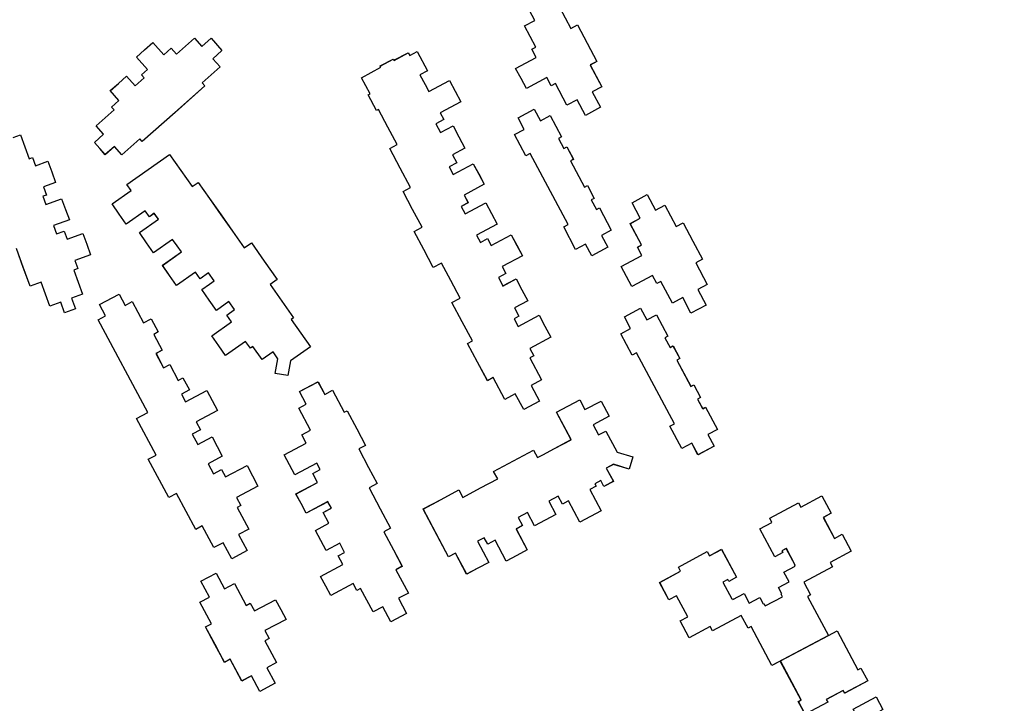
# Model space of a CAD drawing. Header units: inches. Extents: x 480978 to 483416, y 5454526 to 5457823.
# Tile 52 of 53: x 482665 to 482871, y 5456708 to 5456851. Entities that reach past the tile are written whole.
import ezdxf

# ---------------------------------------------------------------- set-up
doc = ezdxf.new("R2010")
doc.units = ezdxf.units.IN
doc.header["$MEASUREMENT"] = 0
for name, color, linetype in [('ubcv_building_records', 10, 'Continuous'), ('ubcv_buildings', 10, 'Continuous'), ('ubcv_subbuildings', 10, 'Continuous')]:
    doc.layers.add(name, color=color, linetype=linetype)

# ---------------------------------------------------------------- blocks, each defined once
blk = doc.blocks.new('ubcv_buildings_cad_ACAD_1_FMEBLOCK23')
at = {"layer": 'ubcv_building_records'}
for points in [[(-0.74, 15.68), (3.63, 7.49), (4.26, 7.83), (5.67, 5.17), (0.85, 2.6), (0.56, 3.13), (-2.99, 1.24), (-2.71, 0.7), (-7.46, -1.83), (-8.87, 0.82), (-8.25, 1.16), (-12.62, 9.35), (-2.58, 14.7)], [(8.25, -1.16), (12.62, -9.35), (10.78, -10.33), (0.74, -15.68), (-3.63, -7.49), (-4.26, -7.83), (-5.67, -5.17), (-0.92, -2.64), (-0.64, -3.18), (2.91, -1.28), (2.63, -0.74), (7.46, 1.83), (8.87, -0.82)]]:
    blk.add_lwpolyline(points, close=True, dxfattribs=at)
blk = doc.blocks.new('ubcv_buildings_cad_ACAD_1_FMEBLOCK63')
at = {"layer": 'ubcv_buildings'}
for points in [[(-2.15, 44.94), (-0.2, 41.28), (-1.81, 40.42), (0.55, 36.01), (2.16, 36.87), (4.05, 33.33), (-0.35, 30.98), (0.13, 30.08), (-5.92, 26.85), (-4.51, 24.2), (-5.14, 23.86), (-0.76, 15.67), (1.07, 16.65), (5.44, 8.46), (6.07, 8.8), (7.49, 6.14), (2.66, 3.57), (2.37, 4.1), (-1.18, 2.21), (-0.89, 1.67), (-5.64, -0.87), (-7.06, 1.79), (-6.43, 2.12), (-10.84, 10.29), (-12.6, 9.36), (-16.97, 17.55), (-17.59, 17.21), (-19.01, 19.87), (-25.06, 16.64), (-25.54, 17.54), (-29.94, 15.19), (-31.83, 18.73), (-30.22, 19.59), (-32.58, 24), (-34.19, 23.14), (-36.14, 26.79), (-31.74, 29.14), (-32.2, 30.01), (-26.15, 33.23), (-25.68, 32.37), (-23.16, 33.72), (-20.04, 27.86), (-21.65, 27), (-21.85, 27.37), (-22.86, 26.83), (-20.99, 23.33), (-20.89, 23.39), (-20.78, 23.18), (-18.41, 24.45), (-17.34, 22.45), (-15.15, 23.61), (-14.45, 22.3), (-14.28, 22.39), (-14, 21.85), (-10.37, 23.79), (-10.65, 24.33), (-10.49, 24.42), (-11.18, 25.73), (-9, 26.9), (-10.07, 28.9), (-7.7, 30.17), (-7.8, 30.37), (-7.7, 30.42), (-9.57, 33.92), (-10.51, 33.42), (-10.31, 33.05), (-11.99, 32.15), (-15.12, 38.01), (-12.6, 39.36), (-13.06, 40.22), (-7.01, 43.45), (-6.55, 42.59)], [(10.06, -0.19), (14.43, -8.38), (12.6, -9.36), (16.97, -17.55), (17.59, -17.21), (19.01, -19.87), (25.06, -16.64), (25.54, -17.54), (29.94, -15.19), (31.83, -18.73), (30.22, -19.59), (32.58, -24), (34.19, -23.14), (36.14, -26.79), (31.74, -29.14), (32.2, -30.01), (26.15, -33.23), (25.68, -32.37), (23.16, -33.72), (20.04, -27.86), (21.72, -26.96), (21.91, -27.33), (22.86, -26.83), (20.99, -23.33), (20.89, -23.39), (20.78, -23.18), (18.41, -24.45), (17.34, -22.45), (15.15, -23.61), (14.45, -22.3), (14.28, -22.39), (14, -21.85), (10.37, -23.79), (10.65, -24.33), (10.49, -24.42), (11.18, -25.73), (9, -26.9), (10.07, -28.9), (7.7, -30.17), (7.8, -30.37), (7.7, -30.42), (9.57, -33.92), (10.58, -33.38), (10.38, -33.01), (11.99, -32.15), (15.12, -38.01), (12.6, -39.36), (13.06, -40.22), (7.01, -43.45), (6.55, -42.59), (2.15, -44.94), (0.2, -41.28), (1.81, -40.42), (-0.55, -36.01), (-2.16, -36.87), (-4.05, -33.33), (0.35, -30.98), (-0.13, -30.08), (5.92, -26.85), (4.51, -24.2), (5.14, -23.86), (0.76, -15.67), (2.56, -14.72), (-1.81, -6.53), (-2.44, -6.86), (-3.86, -4.2), (0.89, -1.67), (1.18, -2.21), (4.73, -0.31), (4.44, 0.23), (9.27, 2.8), (10.69, 0.15)]]:
    blk.add_lwpolyline(points, close=True, dxfattribs=at)
blk = doc.blocks.new('ubcv_buildings_cad_ACAD_1_FMEBLOCK69')
at = {"layer": 'ubcv_buildings'}
for points in [[(102.3, 30.32), (104.68, 25.85), (106.11, 26.61), (108.15, 22.77), (110.19, 18.97), (108.76, 18.21), (111.19, 13.66), (109.2, 12.6), (110.94, 9.34), (107.76, 7.65), (106.02, 10.9), (103.89, 9.76), (101.47, 14.31), (100.61, 13.85), (99.7, 15.55), (95.39, 13.25), (94.26, 15.36), (93.14, 17.47), (97.45, 19.77), (96.53, 21.5), (97.39, 21.95), (95, 26.42), (97.13, 27.56), (95.39, 30.82)], [(-12.21, 3.01), (-10.71, 3.55), (-8.88, -1.46), (-8.16, -1.19), (-7.53, -2.91), (-4.96, -1.97), (-4.15, -4.19), (-3.33, -6.41), (-5.91, -7.35), (-5.28, -9.07), (-6, -9.33), (-5.37, -11.04), (-2.08, -9.84), (-1.27, -12.06), (-0.45, -14.28), (-3.75, -15.48), (-3.12, -17.2), (-1.54, -16.62), (-0.92, -18.34), (2.38, -17.14), (3.19, -19.36), (4, -21.57), (0.71, -22.78), (1.34, -24.5), (0.48, -24.81), (2.31, -29.82), (0.02, -30.66), (0.85, -32.95), (-1.44, -33.79), (-2.27, -31.5), (-4.56, -32.33), (-6.4, -27.32), (-8.68, -28.16), (-10.12, -24.22), (-11.56, -20.29)]]:
    blk.add_lwpolyline(points, dxfattribs=at)
for points in [[(8.92, 8.78), (8.38, 9.38), (9.94, 10.77), (8.11, 12.83), (9.82, 14.36), (11.54, 15.89), (13.37, 13.84), (15.24, 15.5), (14.67, 16.15), (15.92, 17.27), (13.6, 19.87), (15.32, 21.4), (17.04, 22.93), (19.36, 20.33), (20.92, 21.73), (22.03, 20.48), (25.78, 23.83), (27.33, 22.09), (29.26, 23.82), (31.55, 21.25), (29.62, 19.52), (31.17, 17.79), (27.42, 14.44), (27.96, 13.84), (21.7, 8.26), (14.84, 2.14), (14.31, 2.74), (10.56, -0.6), (9.01, 1.13), (7.08, -0.59), (5.93, 0.69), (4.79, 1.97), (6.72, 3.7), (5.17, 5.43)], [(71.54, -12.06), (69.54, -8.31), (71.09, -7.48), (68.94, -3.44), (66.74, 0.69), (68.32, 1.53), (66.36, 5.2), (64.39, 8.89), (63.99, 8.67), (62.24, 11.95), (62.61, 12.15), (60.8, 15.54), (64.87, 17.72), (64.73, 18), (67.48, 19.46), (67.62, 19.19), (70.61, 20.78), (70.92, 20.19), (72.49, 21.03), (74.64, 17), (73.07, 16.16), (74.17, 14.1), (74.94, 12.65), (79.26, 14.95), (80.45, 12.72), (81.64, 10.49), (77.33, 8.19), (78.09, 6.75), (76.42, 5.86), (77.37, 4.07), (80.01, 5.47), (81.25, 3.14), (82.5, 0.8), (79.87, -0.6), (80.78, -2.31), (79.18, -3.16), (80.03, -4.76), (84.26, -2.5), (85.41, -4.65), (86.56, -6.81), (82.33, -9.07), (83.18, -10.66), (81.71, -11.45), (82.53, -12.98), (86.85, -10.67), (88.05, -12.91), (89.24, -15.14), (84.92, -17.45), (85.74, -18.98), (87.2, -18.2), (87.98, -19.65), (92.21, -17.39), (93.39, -19.6), (94.57, -21.82), (90.34, -24.07), (91.11, -25.52), (89.51, -26.38), (90.45, -28.13), (93.23, -26.65), (94.45, -28.94), (95.67, -31.22), (92.89, -32.71), (93.83, -34.46), (92.8, -35), (93.66, -36.61), (98.05, -34.27), (99.28, -36.57), (100.51, -38.88), (96.12, -41.22), (96.95, -42.78), (96.11, -43.23), (98.55, -47.8), (96.36, -48.97), (98.13, -52.29), (94.83, -54.05), (93.06, -50.73), (92.26, -51.16), (90.85, -51.91), (88.41, -47.33), (87.2, -47.98), (85.13, -44.12), (83.05, -40.21), (84.08, -39.66), (81.93, -35.62), (79.77, -31.58), (81.35, -30.73), (81.48, -30.67), (79.52, -27.01), (77.57, -23.34), (77.45, -23.41), (75.86, -24.25), (73.85, -20.49), (71.84, -16.72), (73.42, -15.87), (73.54, -15.81)], [(102.74, 3.13), (102.12, 2.79), (103.22, 0.72), (103.85, 1.06), (105.25, -1.57), (104.63, -1.9), (107.57, -7.41), (108.19, -7.08), (109.62, -9.76), (109, -10.09), (110.07, -12.09), (110.69, -11.76), (113.2, -16.46), (111.17, -17.54), (112.48, -19.98), (109.09, -21.79), (107.78, -19.35), (105.72, -20.45), (103.21, -15.75), (104.13, -15.26), (96.18, -0.38), (95.26, -0.87), (92.88, 3.6), (94.95, 4.7), (93.64, 7.15), (97.03, 8.96), (98.34, 6.51), (100.36, 7.59)], [(28.84, -31.08), (27.31, -28.9), (28.97, -27.73), (29.94, -27.05), (28.75, -25.36), (26.99, -26.6), (26.02, -25.23), (22.03, -28.04), (20.54, -25.92), (19.05, -23.8), (23.04, -21), (22.12, -19.69), (21.2, -18.38), (17.21, -21.18), (15.72, -19.07), (14.23, -16.95), (18.22, -14.14), (17.34, -12.89), (16.34, -13.6), (15.47, -12.35), (11.48, -15.16), (9.99, -13.04), (8.5, -10.92), (12.49, -8.11), (11.61, -6.87), (20.58, -0.55), (22.95, -3.92), (25.32, -7.28), (26.56, -6.4), (28.93, -9.77), (31.34, -13.2), (33.76, -16.63), (36.21, -20.12), (37.71, -19.06), (40.43, -22.93), (43.14, -26.79), (41.65, -27.84), (44.1, -31.33), (46.56, -34.82), (46.06, -35.17), (50.1, -40.91), (45.9, -43.86), (45.37, -46.93), (42.74, -46.47), (43.28, -43.4), (42.26, -41.95), (39.97, -43.56), (38.04, -40.82), (37.5, -41.2), (36.5, -39.79), (32.32, -42.73), (30.86, -40.65), (29.39, -38.57), (33.58, -35.63), (32.59, -34.22), (34.19, -33.09), (33.01, -31.4), (30.37, -33.25)], [(116.4, -26.13), (115.28, -24.02), (119.59, -21.71), (118.67, -19.99), (119.53, -19.53), (117.14, -15.06), (119.28, -13.93), (117.54, -10.67), (120.71, -8.97), (122.45, -12.23), (124.44, -11.17), (126.82, -15.64), (128.25, -14.88), (130.29, -18.71), (132.33, -22.52), (130.9, -23.28), (133.33, -27.83), (131.34, -28.89), (133.08, -32.14), (129.9, -33.84), (128.17, -30.58), (126.03, -31.72), (123.61, -27.17), (122.75, -27.63), (121.84, -25.93), (117.53, -28.24)], [(9.97, -29.82), (11.23, -32.19), (12.73, -31.39), (15.12, -35.86), (16.72, -35), (18.2, -37.77), (17.24, -38.28), (19.02, -41.62), (17.71, -42.32), (19.29, -45.28), (20.6, -44.58), (22.39, -47.93), (23.36, -47.42), (24.71, -49.94), (23.06, -50.82), (23.91, -52.42), (28.39, -50.03), (30.63, -54.23), (26.16, -56.62), (27.04, -58.27), (25.32, -59.18), (26.49, -61.37), (29.46, -59.79), (31.61, -63.82), (28.64, -65.41), (29.76, -67.51), (31.48, -66.6), (32.32, -68.17), (36.8, -65.79), (39.1, -70.11), (34.63, -72.49), (35.5, -74.13), (34.71, -74.55), (37.15, -79.12), (35.04, -80.24), (36.85, -83.63), (33.61, -85.36), (31.8, -81.97), (29.87, -83), (27.43, -78.44), (26.05, -79.17), (22.03, -71.64), (20.4, -72.51), (16.1, -64.45), (17.73, -63.58), (13.64, -55.92), (15.99, -54.66), (5.6, -35.2), (7.14, -34.37), (5.88, -32)], [(129.86, -49.17), (130.48, -48.84), (131.91, -51.52), (131.29, -51.85), (132.35, -53.85), (132.98, -53.52), (135.48, -58.22), (133.46, -59.3), (134.76, -61.74), (131.37, -63.55), (130.07, -61.11), (128.01, -62.21), (125.5, -57.51), (126.42, -57.02), (118.47, -42.14), (117.55, -42.63), (115.17, -38.16), (117.24, -37.06), (115.93, -34.61), (119.32, -32.8), (120.63, -35.25), (122.65, -34.17), (125.03, -38.63), (124.41, -38.97), (125.51, -41.04), (126.13, -40.7), (127.54, -43.33), (126.92, -43.66)], [(64.73, -74.84), (66.9, -78.89), (65.46, -79.65), (67.5, -83.47), (69.34, -86.91), (68.02, -87.62), (70.64, -92.52), (68.58, -93.61), (70.27, -96.78), (66.95, -98.55), (65.26, -95.38), (63.24, -96.47), (60.62, -91.57), (59.81, -92), (59.04, -90.55), (54.36, -93.04), (53.3, -91.05), (52.23, -89.05), (56.91, -86.56), (55.94, -84.74), (57.28, -84.02), (56.25, -82.09), (53.39, -83.61), (52.26, -81.49), (51.13, -79.37), (53.98, -77.85), (52.79, -75.61), (54.48, -74.7), (53.76, -73.35), (49.21, -75.78), (48.13, -73.76), (47.06, -71.74), (51.61, -69.31), (50.61, -67.44), (52.14, -66.62), (51.42, -65.27), (46.85, -67.71), (45.73, -65.61), (44.61, -63.51), (49.18, -61.07), (48.27, -59.36), (50.13, -58.37), (47.67, -53.76), (49.24, -52.92), (47.83, -50.27), (51.68, -48.21), (53.1, -50.87), (54.73, -49.99), (57.19, -54.6), (57.79, -54.29), (59.82, -58.09), (61.66, -61.55), (60.23, -62.31), (62.3, -66.2), (64.1, -69.57), (62.41, -70.48)], [(95.64, -75.64), (93.69, -76.69), (94.58, -78.36), (93.22, -79.08), (95.56, -83.47), (93.36, -84.64), (91.15, -85.82), (88.81, -81.43), (87.29, -82.25), (86.57, -80.91), (85.16, -81.66), (87.52, -86.09), (85.19, -87.33), (82.86, -88.57), (80.5, -84.15), (79.09, -84.9), (73.74, -74.89), (77.49, -72.89), (81.23, -70.9), (82.07, -72.48), (85.8, -70.49), (89.37, -68.59), (88.52, -67.01), (92.7, -64.77), (96.88, -62.54), (97.73, -64.12), (98.86, -63.52), (101.26, -62.24), (104.79, -60.35), (101.73, -54.61), (106.6, -52.01), (107.68, -54.04), (111.04, -52.25), (112.74, -55.44), (109.38, -57.23), (110.52, -59.37), (112.05, -58.55), (114.41, -62.98), (117.7, -63.98), (116.93, -66.52), (113.64, -65.52), (112.15, -66.32), (113.63, -69.09), (111.65, -70.15), (111.01, -68.94), (109.74, -69.62), (110, -70.1), (108.71, -70.79), (111.1, -75.26), (108.85, -76.46), (106.61, -77.66), (104.22, -73.19), (104.06, -73.27), (102.93, -73.87), (102.05, -72.22), (100.1, -73.26), (101.58, -76.03), (99.35, -77.22), (97.12, -78.41)], [(39.5, -113.13), (37.76, -109.87), (35.71, -110.96), (33.27, -106.4), (32.06, -107.04), (30.08, -103.34), (28.1, -99.63), (29.32, -98.98), (26.89, -94.43), (28.91, -93.35), (27.15, -90.05), (30.33, -88.36), (32.09, -91.65), (34.17, -90.54), (36.6, -95.1), (37.49, -94.62), (38.37, -96.28), (42.79, -93.92), (43.89, -95.98), (44.98, -98.03), (40.57, -100.39), (41.45, -102.03), (40.56, -102.51), (42.99, -107.08), (40.96, -108.17), (42.69, -111.43)]]:
    blk.add_lwpolyline(points, close=True, dxfattribs=at)

msp = doc.modelspace()

# ---------------------------------------------------------------- linework, layer by layer
at = {"layer": 'ubcv_building_records'}
for points in [[(482778.16, 5456853.81), (482780.54, 5456849.35), (482781.97, 5456850.1), (482784.01, 5456846.27), (482786.05, 5456842.46), (482784.62, 5456841.7), (482787.05, 5456837.16), (482785.06, 5456836.09), (482786.8, 5456832.84), (482783.62, 5456831.14), (482781.89, 5456834.4), (482779.75, 5456833.26), (482777.33, 5456837.81), (482776.47, 5456837.35), (482775.56, 5456839.05), (482771.25, 5456836.75), (482770.12, 5456838.86), (482769, 5456840.96), (482773.31, 5456843.27), (482772.39, 5456844.99), (482773.25, 5456845.45), (482770.86, 5456849.92), (482772.99, 5456851.06), (482771.26, 5456854.32)], [(482663.65, 5456826.5), (482665.15, 5456827.05), (482666.98, 5456822.04), (482667.7, 5456822.3), (482668.33, 5456820.59), (482670.9, 5456821.53), (482671.72, 5456819.31), (482672.53, 5456817.09), (482669.95, 5456816.15), (482670.58, 5456814.43), (482669.86, 5456814.17), (482670.49, 5456812.45), (482673.78, 5456813.66), (482674.6, 5456811.44), (482675.41, 5456809.22), (482672.11, 5456808.02), (482672.74, 5456806.3), (482674.32, 5456806.87), (482674.95, 5456805.16), (482678.24, 5456806.36), (482679.05, 5456804.14), (482679.86, 5456801.92), (482676.57, 5456800.72), (482677.2, 5456799), (482676.34, 5456798.69), (482678.17, 5456793.68), (482675.88, 5456792.84), (482676.71, 5456790.55), (482674.42, 5456789.71), (482673.59, 5456792), (482671.3, 5456791.16), (482669.46, 5456796.17), (482667.18, 5456795.34), (482665.74, 5456799.27), (482664.3, 5456803.21)]]:
    msp.add_lwpolyline(points, dxfattribs=at)
for points in [[(482684.78, 5456832.27), (482684.24, 5456832.88), (482685.8, 5456834.27), (482683.97, 5456836.32), (482685.69, 5456837.86), (482687.4, 5456839.39), (482689.24, 5456837.33), (482691.1, 5456839), (482690.53, 5456839.64), (482691.79, 5456840.77), (482689.46, 5456843.37), (482691.18, 5456844.9), (482692.9, 5456846.43), (482695.22, 5456843.83), (482696.78, 5456845.22), (482697.89, 5456843.98), (482701.64, 5456847.32), (482703.19, 5456845.59), (482705.12, 5456847.31), (482707.41, 5456844.75), (482705.48, 5456843.02), (482707.03, 5456841.29), (482703.28, 5456837.94), (482703.82, 5456837.34), (482697.57, 5456831.76), (482690.7, 5456825.63), (482690.17, 5456826.24), (482686.42, 5456822.89), (482684.87, 5456824.63), (482682.94, 5456822.9), (482681.79, 5456824.19), (482680.65, 5456825.47), (482682.58, 5456827.19), (482681.03, 5456828.93)], [(482747.4, 5456811.44), (482745.4, 5456815.19), (482746.96, 5456816.02), (482744.8, 5456820.06), (482742.6, 5456824.19), (482744.18, 5456825.03), (482742.22, 5456828.7), (482740.26, 5456832.38), (482739.85, 5456832.17), (482738.1, 5456835.45), (482738.47, 5456835.64), (482736.66, 5456839.04), (482740.74, 5456841.22), (482740.59, 5456841.49), (482743.34, 5456842.96), (482743.49, 5456842.68), (482746.47, 5456844.28), (482746.78, 5456843.68), (482748.36, 5456844.52), (482750.5, 5456840.5), (482748.93, 5456839.66), (482750.03, 5456837.6), (482750.81, 5456836.15), (482755.12, 5456838.45), (482756.31, 5456836.22), (482757.5, 5456833.99), (482753.19, 5456831.69), (482753.95, 5456830.25), (482752.28, 5456829.36), (482753.24, 5456827.57), (482755.87, 5456828.97), (482757.11, 5456826.64), (482758.36, 5456824.3), (482755.73, 5456822.9), (482756.64, 5456821.19), (482755.04, 5456820.33), (482755.89, 5456818.74), (482760.12, 5456821), (482761.27, 5456818.84), (482762.42, 5456816.69), (482758.19, 5456814.43), (482759.04, 5456812.83), (482757.58, 5456812.05), (482758.39, 5456810.52), (482762.71, 5456812.83), (482763.91, 5456810.59), (482765.1, 5456808.35), (482760.78, 5456806.05), (482761.6, 5456804.51), (482763.07, 5456805.3), (482763.84, 5456803.85), (482768.07, 5456806.1), (482769.25, 5456803.89), (482770.43, 5456801.68), (482766.2, 5456799.42), (482766.97, 5456797.97), (482765.37, 5456797.12), (482766.31, 5456795.36), (482769.09, 5456796.85), (482770.31, 5456794.56), (482771.53, 5456792.28), (482768.75, 5456790.79), (482769.69, 5456789.04), (482768.67, 5456788.49), (482769.52, 5456786.89), (482773.91, 5456789.23), (482775.14, 5456786.92), (482776.37, 5456784.62), (482771.98, 5456782.28), (482772.81, 5456780.72), (482771.97, 5456780.27), (482774.41, 5456775.7), (482772.22, 5456774.53), (482773.99, 5456771.21), (482770.69, 5456769.45), (482768.92, 5456772.77), (482768.12, 5456772.34), (482766.71, 5456771.59), (482764.27, 5456776.16), (482763.06, 5456775.51), (482761, 5456779.37), (482758.91, 5456783.28), (482759.95, 5456783.84), (482757.79, 5456787.88), (482755.63, 5456791.92), (482757.22, 5456792.77), (482757.34, 5456792.83), (482755.38, 5456796.49), (482753.43, 5456800.15), (482753.31, 5456800.09), (482751.72, 5456799.24), (482749.71, 5456803.01), (482747.7, 5456806.78), (482749.28, 5456807.63), (482749.4, 5456807.69)], [(482778.6, 5456826.62), (482777.98, 5456826.29), (482779.09, 5456824.22), (482779.71, 5456824.55), (482781.11, 5456821.92), (482780.49, 5456821.59), (482783.43, 5456816.08), (482784.05, 5456816.42), (482785.48, 5456813.74), (482784.86, 5456813.41), (482785.93, 5456811.4), (482786.55, 5456811.74), (482789.06, 5456807.04), (482787.03, 5456805.96), (482788.34, 5456803.52), (482784.95, 5456801.71), (482783.64, 5456804.15), (482781.58, 5456803.05), (482779.07, 5456807.74), (482779.99, 5456808.23), (482772.04, 5456823.12), (482771.13, 5456822.63), (482768.74, 5456827.1), (482770.81, 5456828.2), (482769.5, 5456830.65), (482772.89, 5456832.46), (482774.2, 5456830.01), (482776.22, 5456831.09)], [(482704.7, 5456792.42), (482703.17, 5456794.6), (482704.83, 5456795.76), (482705.8, 5456796.45), (482704.62, 5456798.14), (482702.85, 5456796.89), (482701.88, 5456798.26), (482697.9, 5456795.46), (482696.41, 5456797.58), (482694.91, 5456799.69), (482698.9, 5456802.5), (482697.98, 5456803.81), (482697.06, 5456805.12), (482693.07, 5456802.31), (482691.58, 5456804.43), (482690.09, 5456806.55), (482694.08, 5456809.36), (482693.2, 5456810.6), (482692.21, 5456809.9), (482691.33, 5456811.15), (482687.34, 5456808.34), (482685.85, 5456810.46), (482684.36, 5456812.58), (482688.35, 5456815.39), (482687.47, 5456816.63), (482696.44, 5456822.95), (482698.81, 5456819.58), (482701.18, 5456816.22), (482702.43, 5456817.09), (482704.79, 5456813.73), (482707.21, 5456810.3), (482709.62, 5456806.87), (482712.07, 5456803.38), (482713.57, 5456804.43), (482716.29, 5456800.57), (482719.01, 5456796.71), (482717.51, 5456795.65), (482719.97, 5456792.16), (482722.42, 5456788.67), (482721.92, 5456788.32), (482725.96, 5456782.59), (482721.76, 5456779.64), (482721.23, 5456776.57), (482718.6, 5456777.03), (482719.14, 5456780.1), (482718.12, 5456781.55), (482715.83, 5456779.94), (482713.9, 5456782.68), (482713.36, 5456782.3), (482712.37, 5456783.71), (482708.18, 5456780.76), (482706.72, 5456782.84), (482705.26, 5456784.92), (482709.44, 5456787.87), (482708.45, 5456789.28), (482710.05, 5456790.41), (482708.87, 5456792.09), (482706.24, 5456790.24)], [(482792.26, 5456797.37), (482791.14, 5456799.48), (482795.45, 5456801.78), (482794.53, 5456803.51), (482795.39, 5456803.97), (482793.01, 5456808.43), (482795.14, 5456809.57), (482793.4, 5456812.83), (482796.57, 5456814.53), (482798.31, 5456811.27), (482800.3, 5456812.33), (482802.69, 5456807.86), (482804.11, 5456808.62), (482806.16, 5456804.79), (482808.19, 5456800.98), (482806.76, 5456800.22), (482809.19, 5456795.67), (482807.2, 5456794.61), (482808.94, 5456791.35), (482805.76, 5456789.66), (482804.03, 5456792.92), (482801.9, 5456791.78), (482799.47, 5456796.32), (482798.61, 5456795.87), (482797.71, 5456797.57), (482793.39, 5456795.26)], [(482685.83, 5456793.68), (482687.09, 5456791.31), (482688.59, 5456792.11), (482690.98, 5456787.64), (482692.58, 5456788.5), (482694.06, 5456785.73), (482693.1, 5456785.22), (482694.89, 5456781.88), (482693.58, 5456781.18), (482695.15, 5456778.22), (482696.46, 5456778.92), (482698.25, 5456775.56), (482699.22, 5456776.08), (482700.57, 5456773.56), (482698.92, 5456772.68), (482699.77, 5456771.08), (482704.25, 5456773.47), (482706.49, 5456769.27), (482702.02, 5456766.88), (482702.9, 5456765.23), (482701.18, 5456764.31), (482702.35, 5456762.13), (482705.32, 5456763.71), (482707.47, 5456759.68), (482704.5, 5456758.09), (482705.62, 5456755.98), (482707.34, 5456756.9), (482708.18, 5456755.32), (482712.66, 5456757.71), (482714.96, 5456753.39), (482710.49, 5456751), (482711.36, 5456749.37), (482710.57, 5456748.95), (482713.01, 5456744.38), (482710.9, 5456743.26), (482712.71, 5456739.87), (482709.47, 5456738.13), (482707.66, 5456741.53), (482705.73, 5456740.5), (482703.29, 5456745.06), (482701.91, 5456744.33), (482697.89, 5456751.86), (482696.26, 5456750.99), (482691.96, 5456759.05), (482693.59, 5456759.92), (482689.5, 5456767.58), (482691.85, 5456768.83), (482681.46, 5456788.3), (482683, 5456789.13), (482681.74, 5456791.49)], [(482805.72, 5456774.32), (482806.34, 5456774.66), (482807.77, 5456771.98), (482807.15, 5456771.65), (482808.22, 5456769.64), (482808.84, 5456769.97), (482811.35, 5456765.28), (482809.32, 5456764.2), (482810.63, 5456761.76), (482807.24, 5456759.95), (482805.93, 5456762.39), (482803.87, 5456761.29), (482801.36, 5456765.98), (482802.28, 5456766.47), (482794.33, 5456781.36), (482793.41, 5456780.87), (482791.03, 5456785.34), (482793.1, 5456786.44), (482791.79, 5456788.89), (482795.18, 5456790.7), (482796.49, 5456788.25), (482798.51, 5456789.33), (482800.89, 5456784.86), (482800.27, 5456784.53), (482801.37, 5456782.46), (482802, 5456782.79), (482803.4, 5456780.16), (482802.78, 5456779.83)], [(482740.59, 5456748.66), (482742.76, 5456744.61), (482741.32, 5456743.84), (482743.36, 5456740.03), (482745.2, 5456736.58), (482743.88, 5456735.88), (482746.5, 5456730.98), (482744.44, 5456729.88), (482746.13, 5456726.72), (482742.81, 5456724.95), (482741.12, 5456728.11), (482739.1, 5456727.03), (482736.48, 5456731.93), (482735.68, 5456731.5), (482734.9, 5456732.95), (482730.22, 5456730.45), (482729.16, 5456732.45), (482728.09, 5456734.44), (482732.77, 5456736.94), (482731.8, 5456738.76), (482733.14, 5456739.48), (482732.11, 5456741.41), (482729.25, 5456739.89), (482728.12, 5456742), (482726.99, 5456744.12), (482729.85, 5456745.65), (482728.65, 5456747.89), (482730.35, 5456748.79), (482729.63, 5456750.14), (482725.07, 5456747.71), (482724, 5456749.73), (482722.92, 5456751.75), (482727.47, 5456754.18), (482726.47, 5456756.05), (482728.01, 5456756.87), (482727.28, 5456758.23), (482722.71, 5456755.79), (482721.59, 5456757.89), (482720.47, 5456759.99), (482725.04, 5456762.43), (482724.13, 5456764.13), (482725.99, 5456765.12), (482723.53, 5456769.73), (482725.1, 5456770.57), (482723.69, 5456773.23), (482727.55, 5456775.28), (482728.96, 5456772.63), (482730.6, 5456773.5), (482733.06, 5456768.9), (482733.65, 5456769.21), (482735.68, 5456765.41), (482737.52, 5456761.95), (482736.09, 5456761.19), (482738.17, 5456757.3), (482739.96, 5456753.93), (482738.27, 5456753.02)], [(482771.5, 5456747.85), (482769.55, 5456746.81), (482770.44, 5456745.14), (482769.08, 5456744.41), (482771.42, 5456740.03), (482769.22, 5456738.85), (482767.01, 5456737.68), (482764.67, 5456742.06), (482763.15, 5456741.25), (482762.43, 5456742.59), (482761.02, 5456741.83), (482763.38, 5456737.41), (482761.05, 5456736.17), (482758.73, 5456734.93), (482756.36, 5456739.35), (482754.95, 5456738.59), (482749.61, 5456748.6), (482753.35, 5456750.6), (482757.09, 5456752.6), (482757.94, 5456751.02), (482761.66, 5456753.01), (482765.23, 5456754.91), (482764.38, 5456756.49), (482768.56, 5456758.72), (482772.75, 5456760.96), (482773.59, 5456759.37), (482774.72, 5456759.97), (482777.12, 5456761.26), (482780.65, 5456763.14), (482777.59, 5456768.89), (482782.46, 5456771.48), (482783.54, 5456769.46), (482786.9, 5456771.25), (482788.6, 5456768.06), (482785.24, 5456766.27), (482786.38, 5456764.13), (482787.91, 5456764.94), (482790.27, 5456760.52), (482793.56, 5456759.52), (482792.79, 5456756.97), (482789.5, 5456757.97), (482788.01, 5456757.18), (482789.49, 5456754.4), (482787.52, 5456753.35), (482786.87, 5456754.56), (482785.6, 5456753.88), (482785.86, 5456753.39), (482784.57, 5456752.71), (482786.96, 5456748.23), (482784.71, 5456747.04), (482782.47, 5456745.84), (482780.08, 5456750.31), (482779.92, 5456750.23), (482778.79, 5456749.62), (482777.91, 5456751.28), (482775.96, 5456750.23), (482777.44, 5456747.46), (482775.21, 5456746.27), (482772.98, 5456745.09)], [(482833.19, 5456751.36), (482835.14, 5456747.71), (482833.53, 5456746.85), (482835.88, 5456742.43), (482837.5, 5456743.3), (482839.38, 5456739.75), (482834.98, 5456737.4), (482835.46, 5456736.51), (482829.41, 5456733.28), (482830.83, 5456730.62), (482830.2, 5456730.29), (482834.57, 5456722.1), (482822.74, 5456715.78), (482818.37, 5456723.97), (482817.74, 5456723.64), (482816.32, 5456726.29), (482810.27, 5456723.07), (482809.79, 5456723.96), (482805.39, 5456721.61), (482803.5, 5456725.15), (482805.12, 5456726.01), (482802.76, 5456730.43), (482801.15, 5456729.57), (482799.2, 5456733.22), (482803.6, 5456735.57), (482803.14, 5456736.43), (482809.19, 5456739.66), (482809.65, 5456738.8), (482812.17, 5456740.14), (482815.3, 5456734.28), (482813.68, 5456733.42), (482813.49, 5456733.79), (482812.48, 5456733.25), (482814.34, 5456729.76), (482814.45, 5456729.81), (482814.55, 5456729.61), (482816.93, 5456730.88), (482818, 5456728.87), (482820.18, 5456730.04), (482820.88, 5456728.73), (482821.05, 5456728.82), (482821.34, 5456728.28), (482824.97, 5456730.22), (482824.68, 5456730.76), (482824.85, 5456730.85), (482824.15, 5456732.16), (482826.33, 5456733.32), (482825.26, 5456735.33), (482827.64, 5456736.6), (482827.53, 5456736.8), (482827.63, 5456736.85), (482825.77, 5456740.35), (482824.83, 5456739.84), (482825.02, 5456739.47), (482823.34, 5456738.58), (482820.22, 5456744.44), (482822.74, 5456745.78), (482822.28, 5456746.65), (482828.33, 5456749.87), (482828.79, 5456749.01)], [(482715.36, 5456710.37), (482713.62, 5456713.63), (482711.57, 5456712.53), (482709.14, 5456717.1), (482707.92, 5456716.45), (482705.95, 5456720.16), (482703.96, 5456723.87), (482705.18, 5456724.52), (482702.75, 5456729.07), (482704.77, 5456730.15), (482703.01, 5456733.44), (482706.19, 5456735.14), (482707.95, 5456731.84), (482710.03, 5456732.96), (482712.46, 5456728.4), (482713.35, 5456728.88), (482714.24, 5456727.22), (482718.65, 5456729.57), (482719.75, 5456727.52), (482720.84, 5456725.47), (482716.43, 5456723.11), (482717.31, 5456721.46), (482716.42, 5456720.99), (482718.86, 5456716.42), (482716.82, 5456715.33), (482718.56, 5456712.07)]]:
    msp.add_lwpolyline(points, close=True, dxfattribs=at)
at = {"layer": 'ubcv_subbuildings'}
for points in [[(482778.16, 5456853.81), (482780.54, 5456849.35), (482781.97, 5456850.1), (482784.01, 5456846.27), (482786.05, 5456842.46), (482784.62, 5456841.7), (482787.05, 5456837.16), (482785.06, 5456836.09), (482786.8, 5456832.84), (482783.62, 5456831.14), (482781.89, 5456834.4), (482779.75, 5456833.26), (482777.33, 5456837.81), (482776.47, 5456837.35), (482775.56, 5456839.05), (482771.25, 5456836.75), (482770.12, 5456838.86), (482769, 5456840.96), (482773.31, 5456843.27), (482772.39, 5456844.99), (482773.25, 5456845.45), (482770.86, 5456849.92), (482772.99, 5456851.06), (482771.26, 5456854.32)], [(482663.65, 5456826.5), (482665.15, 5456827.05), (482666.98, 5456822.04), (482667.7, 5456822.3), (482668.33, 5456820.59), (482670.9, 5456821.53), (482671.72, 5456819.31), (482672.53, 5456817.09), (482669.95, 5456816.15), (482670.58, 5456814.43), (482669.86, 5456814.17), (482670.49, 5456812.45), (482673.78, 5456813.66), (482674.6, 5456811.44), (482675.41, 5456809.22), (482672.11, 5456808.02), (482672.74, 5456806.3), (482674.32, 5456806.87), (482674.95, 5456805.16), (482678.24, 5456806.36), (482679.05, 5456804.14), (482679.86, 5456801.92), (482676.57, 5456800.72), (482677.2, 5456799), (482676.34, 5456798.69), (482678.17, 5456793.68), (482675.88, 5456792.84), (482676.71, 5456790.55), (482674.42, 5456789.71), (482673.59, 5456792), (482671.3, 5456791.16), (482669.46, 5456796.17), (482667.18, 5456795.34), (482665.74, 5456799.27), (482664.3, 5456803.21)]]:
    msp.add_lwpolyline(points, dxfattribs=at)
for points in [[(482684.78, 5456832.27), (482684.24, 5456832.88), (482685.8, 5456834.27), (482683.97, 5456836.32), (482685.69, 5456837.86), (482687.4, 5456839.39), (482689.24, 5456837.33), (482691.1, 5456839), (482690.53, 5456839.64), (482691.79, 5456840.77), (482689.46, 5456843.37), (482691.18, 5456844.9), (482692.9, 5456846.43), (482695.22, 5456843.83), (482696.78, 5456845.22), (482697.89, 5456843.98), (482701.64, 5456847.32), (482703.19, 5456845.59), (482705.12, 5456847.31), (482707.41, 5456844.75), (482705.48, 5456843.02), (482707.03, 5456841.29), (482703.28, 5456837.94), (482703.82, 5456837.34), (482697.57, 5456831.76), (482690.7, 5456825.63), (482690.17, 5456826.24), (482686.42, 5456822.89), (482684.87, 5456824.63), (482682.94, 5456822.9), (482681.79, 5456824.19), (482680.65, 5456825.47), (482682.58, 5456827.19), (482681.03, 5456828.93)], [(482747.4, 5456811.44), (482745.4, 5456815.19), (482746.96, 5456816.02), (482744.8, 5456820.06), (482742.6, 5456824.19), (482744.18, 5456825.03), (482742.22, 5456828.7), (482740.26, 5456832.38), (482739.85, 5456832.17), (482738.1, 5456835.45), (482738.47, 5456835.64), (482736.66, 5456839.04), (482740.74, 5456841.22), (482740.59, 5456841.49), (482743.34, 5456842.96), (482743.49, 5456842.68), (482746.47, 5456844.28), (482746.78, 5456843.68), (482748.36, 5456844.52), (482750.5, 5456840.5), (482748.93, 5456839.66), (482750.03, 5456837.6), (482750.81, 5456836.15), (482755.12, 5456838.45), (482756.31, 5456836.22), (482757.5, 5456833.99), (482753.19, 5456831.69), (482753.95, 5456830.25), (482752.28, 5456829.36), (482753.24, 5456827.57), (482755.87, 5456828.97), (482757.11, 5456826.64), (482758.36, 5456824.3), (482755.73, 5456822.9), (482756.64, 5456821.19), (482755.04, 5456820.33), (482755.89, 5456818.74), (482760.12, 5456821), (482761.27, 5456818.84), (482762.42, 5456816.69), (482758.19, 5456814.43), (482759.04, 5456812.83), (482757.58, 5456812.05), (482758.39, 5456810.52), (482762.71, 5456812.83), (482763.91, 5456810.59), (482765.1, 5456808.35), (482760.78, 5456806.05), (482761.6, 5456804.51), (482763.07, 5456805.3), (482763.84, 5456803.85), (482768.07, 5456806.1), (482769.25, 5456803.89), (482770.43, 5456801.68), (482766.2, 5456799.42), (482766.97, 5456797.97), (482765.37, 5456797.12), (482766.31, 5456795.36), (482769.09, 5456796.85), (482770.31, 5456794.56), (482771.53, 5456792.28), (482768.75, 5456790.79), (482769.69, 5456789.04), (482768.67, 5456788.49), (482769.52, 5456786.89), (482773.91, 5456789.23), (482775.14, 5456786.92), (482776.37, 5456784.62), (482771.98, 5456782.28), (482772.81, 5456780.72), (482771.97, 5456780.27), (482774.41, 5456775.7), (482772.22, 5456774.53), (482773.99, 5456771.21), (482770.69, 5456769.45), (482768.92, 5456772.77), (482768.12, 5456772.34), (482766.71, 5456771.59), (482764.27, 5456776.16), (482763.06, 5456775.51), (482761, 5456779.37), (482758.91, 5456783.28), (482759.95, 5456783.84), (482757.79, 5456787.88), (482755.63, 5456791.92), (482757.22, 5456792.77), (482757.34, 5456792.83), (482755.38, 5456796.49), (482753.43, 5456800.15), (482753.31, 5456800.09), (482751.72, 5456799.24), (482749.71, 5456803.01), (482747.7, 5456806.78), (482749.28, 5456807.63), (482749.4, 5456807.69)], [(482778.6, 5456826.62), (482777.98, 5456826.29), (482779.09, 5456824.22), (482779.71, 5456824.55), (482781.11, 5456821.92), (482780.49, 5456821.59), (482783.43, 5456816.08), (482784.05, 5456816.42), (482785.48, 5456813.74), (482784.86, 5456813.41), (482785.93, 5456811.4), (482786.55, 5456811.74), (482789.06, 5456807.04), (482787.03, 5456805.96), (482788.34, 5456803.52), (482784.95, 5456801.71), (482783.64, 5456804.15), (482781.58, 5456803.05), (482779.07, 5456807.74), (482779.99, 5456808.23), (482772.04, 5456823.12), (482771.13, 5456822.63), (482768.74, 5456827.1), (482770.81, 5456828.2), (482769.5, 5456830.65), (482772.89, 5456832.46), (482774.2, 5456830.01), (482776.22, 5456831.09)], [(482704.7, 5456792.42), (482703.17, 5456794.6), (482704.83, 5456795.76), (482705.8, 5456796.45), (482704.62, 5456798.14), (482702.85, 5456796.89), (482701.88, 5456798.26), (482697.9, 5456795.46), (482696.41, 5456797.58), (482694.91, 5456799.69), (482698.9, 5456802.5), (482697.98, 5456803.81), (482697.06, 5456805.12), (482693.07, 5456802.31), (482691.58, 5456804.43), (482690.09, 5456806.55), (482694.08, 5456809.36), (482693.2, 5456810.6), (482692.21, 5456809.9), (482691.33, 5456811.15), (482687.34, 5456808.34), (482685.85, 5456810.46), (482684.36, 5456812.58), (482688.35, 5456815.39), (482687.47, 5456816.63), (482696.44, 5456822.95), (482698.81, 5456819.58), (482701.18, 5456816.22), (482702.43, 5456817.09), (482704.79, 5456813.73), (482707.21, 5456810.3), (482709.62, 5456806.87), (482712.07, 5456803.38), (482713.57, 5456804.43), (482716.29, 5456800.57), (482719.01, 5456796.71), (482717.51, 5456795.65), (482719.97, 5456792.16), (482722.42, 5456788.67), (482721.92, 5456788.32), (482725.96, 5456782.59), (482721.76, 5456779.64), (482721.23, 5456776.57), (482718.6, 5456777.03), (482719.14, 5456780.1), (482718.12, 5456781.55), (482715.83, 5456779.94), (482713.9, 5456782.68), (482713.36, 5456782.3), (482712.37, 5456783.71), (482708.18, 5456780.76), (482706.72, 5456782.84), (482705.26, 5456784.92), (482709.44, 5456787.87), (482708.45, 5456789.28), (482710.05, 5456790.41), (482708.87, 5456792.09), (482706.24, 5456790.24)], [(482792.26, 5456797.37), (482791.14, 5456799.48), (482795.45, 5456801.78), (482794.53, 5456803.51), (482795.39, 5456803.97), (482793.01, 5456808.43), (482795.14, 5456809.57), (482793.4, 5456812.83), (482796.57, 5456814.53), (482798.31, 5456811.27), (482800.3, 5456812.33), (482802.69, 5456807.86), (482804.11, 5456808.62), (482806.16, 5456804.79), (482808.19, 5456800.98), (482806.76, 5456800.22), (482809.19, 5456795.67), (482807.2, 5456794.61), (482808.94, 5456791.35), (482805.76, 5456789.66), (482804.03, 5456792.92), (482801.9, 5456791.78), (482799.47, 5456796.32), (482798.61, 5456795.87), (482797.71, 5456797.57), (482793.39, 5456795.26)], [(482685.83, 5456793.68), (482687.09, 5456791.31), (482688.59, 5456792.11), (482690.98, 5456787.64), (482692.58, 5456788.5), (482694.06, 5456785.73), (482693.1, 5456785.22), (482694.89, 5456781.88), (482693.58, 5456781.18), (482695.15, 5456778.22), (482696.46, 5456778.92), (482698.25, 5456775.56), (482699.22, 5456776.08), (482700.57, 5456773.56), (482698.92, 5456772.68), (482699.77, 5456771.08), (482704.25, 5456773.47), (482706.49, 5456769.27), (482702.02, 5456766.88), (482702.9, 5456765.23), (482701.18, 5456764.31), (482702.35, 5456762.13), (482705.32, 5456763.71), (482707.47, 5456759.68), (482704.5, 5456758.09), (482705.62, 5456755.98), (482707.34, 5456756.9), (482708.18, 5456755.32), (482712.66, 5456757.71), (482714.96, 5456753.39), (482710.49, 5456751), (482711.36, 5456749.37), (482710.57, 5456748.95), (482713.01, 5456744.38), (482710.9, 5456743.26), (482712.71, 5456739.87), (482709.47, 5456738.13), (482707.66, 5456741.53), (482705.73, 5456740.5), (482703.29, 5456745.06), (482701.91, 5456744.33), (482697.89, 5456751.86), (482696.26, 5456750.99), (482691.96, 5456759.05), (482693.59, 5456759.92), (482689.5, 5456767.58), (482691.85, 5456768.83), (482681.46, 5456788.3), (482683, 5456789.13), (482681.74, 5456791.49)], [(482805.72, 5456774.32), (482806.34, 5456774.66), (482807.77, 5456771.98), (482807.15, 5456771.65), (482808.22, 5456769.64), (482808.84, 5456769.97), (482811.35, 5456765.28), (482809.32, 5456764.2), (482810.63, 5456761.76), (482807.24, 5456759.95), (482805.93, 5456762.39), (482803.87, 5456761.29), (482801.36, 5456765.98), (482802.28, 5456766.47), (482794.33, 5456781.36), (482793.41, 5456780.87), (482791.03, 5456785.34), (482793.1, 5456786.44), (482791.79, 5456788.89), (482795.18, 5456790.7), (482796.49, 5456788.25), (482798.51, 5456789.33), (482800.89, 5456784.86), (482800.27, 5456784.53), (482801.37, 5456782.46), (482802, 5456782.79), (482803.4, 5456780.16), (482802.78, 5456779.83)], [(482740.59, 5456748.66), (482742.76, 5456744.61), (482741.32, 5456743.84), (482743.36, 5456740.03), (482745.2, 5456736.58), (482743.88, 5456735.88), (482746.5, 5456730.98), (482744.44, 5456729.88), (482746.13, 5456726.72), (482742.81, 5456724.95), (482741.12, 5456728.11), (482739.1, 5456727.03), (482736.48, 5456731.93), (482735.68, 5456731.5), (482734.9, 5456732.95), (482730.22, 5456730.45), (482729.16, 5456732.45), (482728.09, 5456734.44), (482732.77, 5456736.94), (482731.8, 5456738.76), (482733.14, 5456739.48), (482732.11, 5456741.41), (482729.25, 5456739.89), (482728.12, 5456742), (482726.99, 5456744.12), (482729.85, 5456745.65), (482728.65, 5456747.89), (482730.35, 5456748.79), (482729.63, 5456750.14), (482725.07, 5456747.71), (482724, 5456749.73), (482722.92, 5456751.75), (482727.47, 5456754.18), (482726.47, 5456756.05), (482728.01, 5456756.87), (482727.28, 5456758.23), (482722.71, 5456755.79), (482721.59, 5456757.89), (482720.47, 5456759.99), (482725.04, 5456762.43), (482724.13, 5456764.13), (482725.99, 5456765.12), (482723.53, 5456769.73), (482725.1, 5456770.57), (482723.69, 5456773.23), (482727.55, 5456775.28), (482728.96, 5456772.63), (482730.6, 5456773.5), (482733.06, 5456768.9), (482733.65, 5456769.21), (482735.68, 5456765.41), (482737.52, 5456761.95), (482736.09, 5456761.19), (482738.17, 5456757.3), (482739.96, 5456753.93), (482738.27, 5456753.02)], [(482771.5, 5456747.85), (482769.55, 5456746.81), (482770.44, 5456745.14), (482769.08, 5456744.41), (482771.42, 5456740.03), (482769.22, 5456738.85), (482767.01, 5456737.68), (482764.67, 5456742.06), (482763.15, 5456741.25), (482762.43, 5456742.59), (482761.02, 5456741.83), (482763.38, 5456737.41), (482761.05, 5456736.17), (482758.73, 5456734.93), (482756.36, 5456739.35), (482754.95, 5456738.59), (482749.61, 5456748.6), (482753.35, 5456750.6), (482757.09, 5456752.6), (482757.94, 5456751.02), (482761.66, 5456753.01), (482765.23, 5456754.91), (482764.38, 5456756.49), (482768.56, 5456758.72), (482772.75, 5456760.96), (482773.59, 5456759.37), (482774.72, 5456759.97), (482777.12, 5456761.26), (482780.65, 5456763.14), (482777.59, 5456768.89), (482782.46, 5456771.48), (482783.54, 5456769.46), (482786.9, 5456771.25), (482788.6, 5456768.06), (482785.24, 5456766.27), (482786.38, 5456764.13), (482787.91, 5456764.94), (482790.27, 5456760.52), (482793.56, 5456759.52), (482792.79, 5456756.97), (482789.5, 5456757.97), (482788.01, 5456757.18), (482789.49, 5456754.4), (482787.52, 5456753.35), (482786.87, 5456754.56), (482785.6, 5456753.88), (482785.86, 5456753.39), (482784.57, 5456752.71), (482786.96, 5456748.23), (482784.71, 5456747.04), (482782.47, 5456745.84), (482780.08, 5456750.31), (482779.92, 5456750.23), (482778.79, 5456749.62), (482777.91, 5456751.28), (482775.96, 5456750.23), (482777.44, 5456747.46), (482775.21, 5456746.27), (482772.98, 5456745.09)], [(482715.36, 5456710.37), (482713.62, 5456713.63), (482711.57, 5456712.53), (482709.14, 5456717.1), (482707.92, 5456716.45), (482705.95, 5456720.16), (482703.96, 5456723.87), (482705.18, 5456724.52), (482702.75, 5456729.07), (482704.77, 5456730.15), (482703.01, 5456733.44), (482706.19, 5456735.14), (482707.95, 5456731.84), (482710.03, 5456732.96), (482712.46, 5456728.4), (482713.35, 5456728.88), (482714.24, 5456727.22), (482718.65, 5456729.57), (482719.75, 5456727.52), (482720.84, 5456725.47), (482716.43, 5456723.11), (482717.31, 5456721.46), (482716.42, 5456720.99), (482718.86, 5456716.42), (482716.82, 5456715.33), (482718.56, 5456712.07)]]:
    msp.add_lwpolyline(points, close=True, dxfattribs=at)

# ---------------------------------------------------------------- block references
at = {"layer": 'ubcv_building_records'}
msp.add_blockref('ubcv_buildings_cad_ACAD_1_FMEBLOCK23', (482837.15, 5456707.4), dxfattribs=at)
at = {"layer": 'ubcv_buildings'}
for name, p in [('ubcv_buildings_cad_ACAD_1_FMEBLOCK69', (482675.86, 5456823.5)), ('ubcv_buildings_cad_ACAD_1_FMEBLOCK63', (482835.33, 5456706.43))]:
    msp.add_blockref(name, p, dxfattribs=at)

doc.saveas('drawing.dxf')
